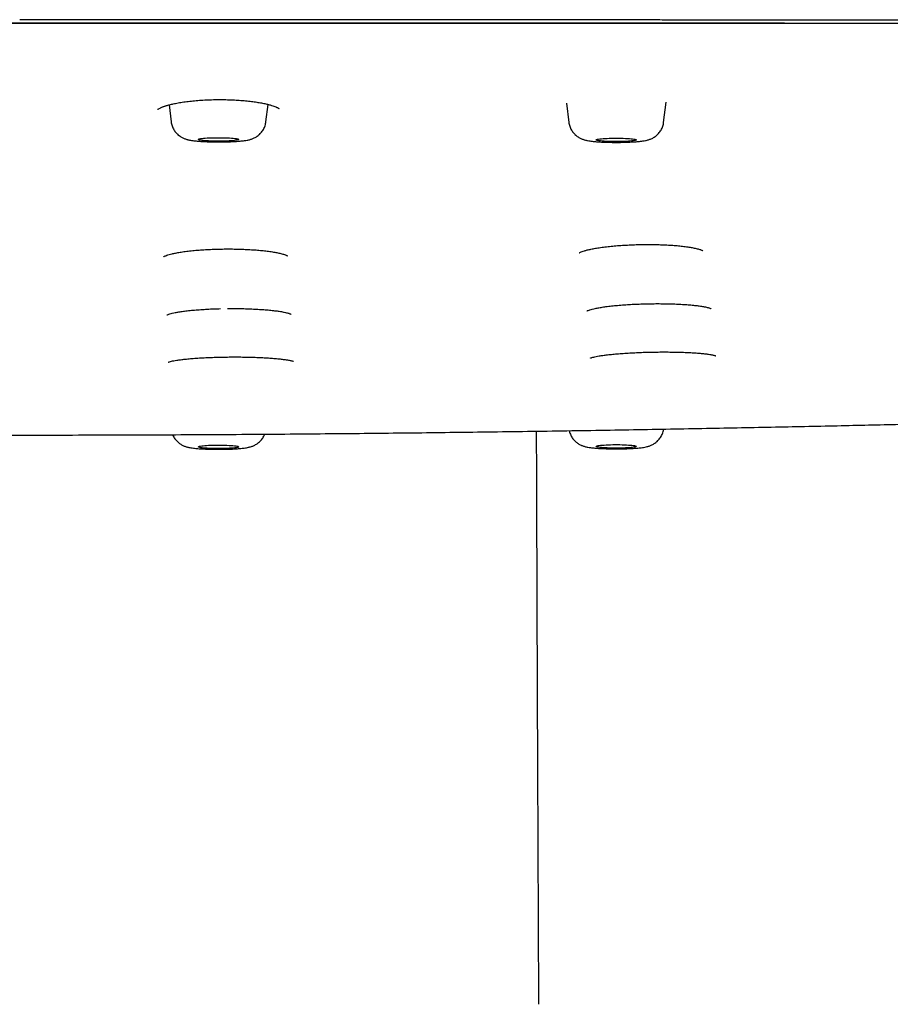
# Model space of a CAD drawing. Header units: millimetres. Extents: x 8 to 1894, y 12 to 2723.
# Tile 134 of 152: x 1092 to 1135, y 2613 to 2662. Entities that reach past the tile are written whole.
import ezdxf

# ---------------------------------------------------------------- set-up
doc = ezdxf.new("R2010")
doc.units = ezdxf.units.MM

msp = doc.modelspace()

# ---------------------------------------------------------------- linework, layer by layer
at = {"color": 7, "linetype": 'Continuous', "lineweight": 30}
for p, q in [((1091.543, 2661.913), (1091.543, 2661.909)), ((1098.98, 2657.835), (1099.084, 2656.988)), ((1103.799, 2656.988), (1103.906, 2657.857)), ((1118.76, 2657.913), (1118.877, 2656.964)), ((1123.592, 2656.964), (1123.717, 2657.975))]:
    msp.add_line(p, q, dxfattribs=at)
at = {"color": 7, "linetype": 'Continuous', "lineweight": 30, "flags": 128}
for points in [[(1100.447, 2656.106), (1100.442, 2656.116), (1100.451, 2656.127), (1100.473, 2656.137), (1100.51, 2656.147), (1100.559, 2656.156), (1100.621, 2656.165), (1100.694, 2656.173), (1100.778, 2656.18), (1100.871, 2656.187), (1100.973, 2656.192), (1101.08, 2656.196), (1101.193, 2656.199), (1101.309, 2656.201), (1101.428, 2656.202), (1101.546, 2656.202), (1101.663, 2656.2), (1101.777, 2656.197), (1101.886, 2656.193), (1101.989, 2656.188), (1102.084, 2656.182), (1102.17, 2656.175), (1102.246, 2656.167), (1102.311, 2656.158), (1102.363, 2656.149), (1102.402, 2656.139), (1102.429, 2656.129), (1102.441, 2656.119), (1102.439, 2656.109), (1102.423, 2656.098), (1102.393, 2656.088), (1102.35, 2656.079), (1102.295, 2656.07), (1102.227, 2656.061), (1102.148, 2656.053), (1102.06, 2656.047), (1101.962, 2656.041), (1101.858, 2656.036), (1101.747, 2656.032), (1101.632, 2656.03), (1101.515, 2656.028), (1101.396, 2656.028), (1101.279, 2656.029), (1101.163, 2656.031), (1101.051, 2656.035), (1100.945, 2656.039), (1100.846, 2656.045), (1100.755, 2656.052), (1100.674, 2656.059), (1100.604, 2656.068), (1100.545, 2656.076), (1100.499, 2656.086), (1100.466, 2656.096), (1100.447, 2656.106)], [(1120.238, 2656.084), (1120.235, 2656.094), (1120.245, 2656.105), (1120.27, 2656.115), (1120.308, 2656.125), (1120.358, 2656.134), (1120.422, 2656.143), (1120.496, 2656.151), (1120.581, 2656.158), (1120.675, 2656.164), (1120.777, 2656.169), (1120.886, 2656.174), (1120.999, 2656.177), (1121.116, 2656.178), (1121.234, 2656.179), (1121.352, 2656.178), (1121.469, 2656.177), (1121.582, 2656.174), (1121.691, 2656.169), (1121.793, 2656.164), (1121.887, 2656.158), (1121.972, 2656.151), (1122.047, 2656.143), (1122.11, 2656.134), (1122.161, 2656.125), (1122.199, 2656.115), (1122.223, 2656.105), (1122.234, 2656.095), (1122.231, 2656.084), (1122.213, 2656.074), (1122.182, 2656.064), (1122.137, 2656.054), (1122.08, 2656.045), (1122.011, 2656.037), (1121.931, 2656.029), (1121.842, 2656.023), (1121.743, 2656.017), (1121.638, 2656.012), (1121.527, 2656.009), (1121.412, 2656.006), (1121.294, 2656.005), (1121.176, 2656.005), (1121.058, 2656.006), (1120.943, 2656.009), (1120.832, 2656.012), (1120.726, 2656.017), (1120.628, 2656.023), (1120.538, 2656.029), (1120.458, 2656.037), (1120.389, 2656.045), (1120.332, 2656.054), (1120.287, 2656.064), (1120.256, 2656.074), (1120.238, 2656.084)], [(1100.447, 2640.834), (1100.466, 2640.844), (1100.499, 2640.854), (1100.545, 2640.864), (1100.604, 2640.873), (1100.674, 2640.881), (1100.755, 2640.888), (1100.846, 2640.895), (1100.945, 2640.901), (1101.051, 2640.905), (1101.163, 2640.909), (1101.279, 2640.911), (1101.396, 2640.912), (1101.515, 2640.912), (1101.632, 2640.911), (1101.747, 2640.908), (1101.858, 2640.904), (1101.962, 2640.899), (1102.06, 2640.894), (1102.148, 2640.887), (1102.227, 2640.879), (1102.295, 2640.87), (1102.35, 2640.861), (1102.393, 2640.852), (1102.423, 2640.842), (1102.439, 2640.832), (1102.441, 2640.821), (1102.429, 2640.811), (1102.402, 2640.801), (1102.363, 2640.791), (1102.311, 2640.782), (1102.246, 2640.773), (1102.17, 2640.765), (1102.084, 2640.758), (1101.989, 2640.752), (1101.886, 2640.747), (1101.777, 2640.743), (1101.663, 2640.74), (1101.546, 2640.738), (1101.428, 2640.738), (1101.309, 2640.739), (1101.193, 2640.741), (1101.08, 2640.744), (1100.973, 2640.748), (1100.871, 2640.753), (1100.778, 2640.76), (1100.694, 2640.767), (1100.621, 2640.775), (1100.559, 2640.784), (1100.51, 2640.793), (1100.473, 2640.803), (1100.451, 2640.813), (1100.442, 2640.824), (1100.447, 2640.834)], [(1120.238, 2640.856), (1120.256, 2640.866), (1120.287, 2640.876), (1120.332, 2640.886), (1120.389, 2640.895), (1120.458, 2640.903), (1120.538, 2640.911), (1120.628, 2640.917), (1120.726, 2640.923), (1120.832, 2640.928), (1120.943, 2640.932), (1121.058, 2640.934), (1121.176, 2640.935), (1121.294, 2640.935), (1121.412, 2640.934), (1121.527, 2640.932), (1121.638, 2640.928), (1121.743, 2640.923), (1121.842, 2640.917), (1121.931, 2640.911), (1122.011, 2640.903), (1122.08, 2640.895), (1122.137, 2640.886), (1122.182, 2640.876), (1122.213, 2640.866), (1122.231, 2640.856), (1122.234, 2640.846), (1122.223, 2640.835), (1122.199, 2640.825), (1122.161, 2640.815), (1122.11, 2640.806), (1122.047, 2640.797), (1121.972, 2640.789), (1121.887, 2640.782), (1121.793, 2640.776), (1121.691, 2640.771), (1121.582, 2640.766), (1121.469, 2640.763), (1121.352, 2640.762), (1121.234, 2640.761), (1121.116, 2640.762), (1120.999, 2640.763), (1120.886, 2640.766), (1120.777, 2640.771), (1120.675, 2640.776), (1120.581, 2640.782), (1120.496, 2640.789), (1120.422, 2640.797), (1120.358, 2640.806), (1120.308, 2640.815), (1120.27, 2640.825), (1120.245, 2640.835), (1120.235, 2640.846), (1120.238, 2640.856)]]:
    msp.add_lwpolyline(points, dxfattribs=at)
at = {"color": 7, "linetype": 'Continuous', "lineweight": 30}
for points, knots in [([(1269.53, 2652.747), (1269.528, 2652.819), (1269.524, 2652.961), (1269.495, 2653.175), (1269.45, 2653.386), (1269.388, 2653.595), (1269.312, 2653.799), (1269.224, 2653.999), (1269.123, 2654.195), (1269.011, 2654.388), (1268.887, 2654.578), (1268.753, 2654.764), (1268.609, 2654.947), (1268.456, 2655.126), (1268.331, 2655.261), (1268.241, 2655.354), (1268.191, 2655.404), (1268.139, 2655.454), (1268.086, 2655.505), (1268.029, 2655.559), (1267.939, 2655.642), (1267.815, 2655.753), (1267.632, 2655.91), (1267.418, 2656.085), (1267.168, 2656.277), (1266.908, 2656.467), (1266.638, 2656.653), (1266.44, 2656.782), (1266.326, 2656.855), (1266.298, 2656.872), (1266.27, 2656.89), (1266.242, 2656.908), (1266.211, 2656.926), (1266.178, 2656.947), (1266.141, 2656.97), (1266.057, 2657.022), (1265.926, 2657.102), (1265.749, 2657.208), (1265.568, 2657.317), (1265.381, 2657.427), (1265.188, 2657.538), (1264.999, 2657.646), (1264.812, 2657.749), (1264.628, 2657.849), (1264.454, 2657.941), (1264.289, 2658.026), (1264.133, 2658.104), (1263.996, 2658.17), (1263.878, 2658.226), (1263.782, 2658.271), (1263.715, 2658.301), (1263.678, 2658.317), (1263.667, 2658.322), (1263.655, 2658.327), (1263.644, 2658.332), (1263.632, 2658.337), (1263.551, 2658.373), (1263.395, 2658.439), (1263.156, 2658.533), (1262.908, 2658.624), (1262.651, 2658.711), (1262.403, 2658.789), (1262.168, 2658.858), (1261.946, 2658.919), (1261.718, 2658.978), (1261.471, 2659.038), (1261.131, 2659.115), (1260.684, 2659.21), (1260.118, 2659.32), (1259.51, 2659.428), (1258.86, 2659.536), (1258.156, 2659.644), (1257.401, 2659.753), (1256.595, 2659.861), (1255.755, 2659.967), (1254.883, 2660.069), (1253.977, 2660.169), (1253.055, 2660.264), (1252.12, 2660.355), (1251.174, 2660.443), (1250.199, 2660.528), (1249.194, 2660.612), (1248.14, 2660.695), (1247.037, 2660.777), (1245.884, 2660.859), (1244.704, 2660.937), (1243.498, 2661.013), (1242.265, 2661.086), (1241.143, 2661.148), (1240.141, 2661.201), (1239.266, 2661.244), (1238.379, 2661.287), (1237.48, 2661.327), (1236.569, 2661.367), (1235.646, 2661.404), (1234.648, 2661.442), (1233.571, 2661.481), (1232.413, 2661.519), (1231.239, 2661.554), (1230.269, 2661.58), (1229.51, 2661.599), (1228.967, 2661.612), (1228.421, 2661.624), (1227.871, 2661.635), (1227.338, 2661.645), (1226.829, 2661.655), (1226.215, 2661.665), (1225.464, 2661.675), (1224.556, 2661.686), (1223.61, 2661.696), (1222.667, 2661.703), (1221.73, 2661.709), (1221.05, 2661.712), (1220.599, 2661.714), (1220.385, 2661.715), (1220.169, 2661.715), (1219.952, 2661.716), (1219.734, 2661.716), (1219.514, 2661.717), (1217.95, 2661.72), (1215.031, 2661.727), (1210.743, 2661.743), (1206.417, 2661.762), (1202.054, 2661.784), (1197.682, 2661.808), (1193.302, 2661.834), (1188.915, 2661.86), (1184.497, 2661.885), (1180.048, 2661.909), (1175.568, 2661.931), (1171.058, 2661.95), (1166.517, 2661.966), (1162.793, 2661.978), (1159.892, 2661.987), (1157.824, 2661.993), (1155.77, 2661.998), (1153.736, 2662.003), (1151.726, 2662.008), (1149.723, 2662.013), (1146.419, 2662.02), (1141.823, 2662.028), (1135.946, 2662.038), (1131.673, 2662.044), (1128.994, 2662.048), (1127.898, 2662.049), (1126.802, 2662.051), (1125.708, 2662.052), (1124.615, 2662.053), (1123.549, 2662.055), (1121.906, 2662.056), (1119.669, 2662.059), (1116.883, 2662.061), (1114.137, 2662.063), (1111.435, 2662.065), (1108.69, 2662.066), (1105.901, 2662.067), (1103.087, 2662.068), (1100.247, 2662.069), (1097.383, 2662.07), (1094.477, 2662.07), (1092.526, 2662.07), (1091.543, 2662.07)], [0, 0, 0, 0, 0.009695, 0.019246, 0.028652, 0.037915, 0.047033, 0.055848, 0.064525, 0.073062, 0.081461, 0.08972, 0.097841, 0.105822, 0.113666, 0.11594, 0.118203, 0.120454, 0.122694, 0.125015, 0.127664, 0.133863, 0.139999, 0.148763, 0.157398, 0.165906, 0.174287, 0.182425, 0.183217, 0.184009, 0.184799, 0.185589, 0.186377, 0.187325, 0.188375, 0.189418, 0.194305, 0.199056, 0.20367, 0.208749, 0.213653, 0.21838, 0.22293, 0.227304, 0.2315, 0.235046, 0.238455, 0.241726, 0.24381, 0.245834, 0.247566, 0.247789, 0.248011, 0.248233, 0.248454, 0.248674, 0.248894, 0.253205, 0.257389, 0.261449, 0.265384, 0.269196, 0.272105, 0.27494, 0.277701, 0.280466, 0.283486, 0.288907, 0.294368, 0.299871, 0.305421, 0.31102, 0.316967, 0.322863, 0.328717, 0.334538, 0.340335, 0.346117, 0.35156, 0.357001, 0.362445, 0.367898, 0.373364, 0.379164, 0.384953, 0.390737, 0.396521, 0.40231, 0.408107, 0.412019, 0.415939, 0.419868, 0.423807, 0.427758, 0.431723, 0.435704, 0.440517, 0.44535, 0.450207, 0.455091, 0.457294, 0.459503, 0.461719, 0.463942, 0.466173, 0.468162, 0.470086, 0.473562, 0.477177, 0.480934, 0.484834, 0.488385, 0.49205, 0.492888, 0.493732, 0.494582, 0.495437, 0.496299, 0.497166, 0.498039, 0.514778, 0.531669, 0.548705, 0.565883, 0.583198, 0.600333, 0.617593, 0.634974, 0.652473, 0.670086, 0.687814, 0.705656, 0.723615, 0.731716, 0.739841, 0.74799, 0.755923, 0.763806, 0.771672, 0.779522, 0.802735, 0.825807, 0.84874, 0.853049, 0.857353, 0.861652, 0.865947, 0.870236, 0.874519, 0.878497, 0.889576, 0.90086, 0.911295, 0.921899, 0.932671, 0.943612, 0.954722, 0.965798, 0.977036, 0.988437, 1, 1, 1, 1]), ([(914.09, 2652.695), (914.092, 2652.766), (914.095, 2652.908), (914.123, 2653.119), (914.166, 2653.327), (914.224, 2653.532), (914.294, 2653.732), (914.376, 2653.927), (914.468, 2654.116), (914.571, 2654.302), (914.68, 2654.478), (914.793, 2654.643), (914.912, 2654.803), (915.044, 2654.966), (915.19, 2655.133), (915.346, 2655.3), (915.514, 2655.469), (915.694, 2655.638), (915.879, 2655.802), (916.067, 2655.961), (916.257, 2656.113), (916.459, 2656.268), (916.675, 2656.426), (916.887, 2656.576), (917.095, 2656.718), (917.294, 2656.85), (917.498, 2656.984), (917.706, 2657.117), (917.915, 2657.246), (918.124, 2657.373), (918.334, 2657.496), (918.545, 2657.616), (918.756, 2657.733), (918.975, 2657.851), (919.202, 2657.968), (919.428, 2658.08), (919.609, 2658.167), (919.715, 2658.216), (919.754, 2658.234), (919.766, 2658.239), (919.778, 2658.245), (919.79, 2658.25), (919.802, 2658.256), (919.901, 2658.301), (920.091, 2658.384), (920.389, 2658.502), (920.701, 2658.615), (920.989, 2658.711), (921.246, 2658.789), (921.465, 2658.852), (921.69, 2658.913), (921.923, 2658.972), (922.195, 2659.037), (922.517, 2659.109), (922.893, 2659.187), (923.295, 2659.266), (923.717, 2659.344), (924.16, 2659.421), (924.623, 2659.497), (925.186, 2659.585), (925.86, 2659.684), (926.657, 2659.793), (927.492, 2659.899), (928.362, 2660.003), (929.265, 2660.104), (930.182, 2660.201), (931.111, 2660.293), (932.051, 2660.381), (933.019, 2660.467), (934.015, 2660.55), (935.063, 2660.634), (936.161, 2660.716), (937.311, 2660.798), (938.487, 2660.877), (939.691, 2660.953), (940.921, 2661.026), (942.128, 2661.092), (943.307, 2661.154), (944.455, 2661.21), (945.348, 2661.251), (945.973, 2661.278), (946.324, 2661.293), (946.675, 2661.308), (947.029, 2661.322), (947.384, 2661.337), (947.741, 2661.351), (948.1, 2661.364), (948.758, 2661.389), (949.728, 2661.423), (951.028, 2661.463), (952.364, 2661.5), (953.736, 2661.533), (955.145, 2661.562), (956.532, 2661.586), (957.892, 2661.606), (959.224, 2661.621), (960.428, 2661.632), (961.496, 2661.639), (962.181, 2661.642), (962.631, 2661.644), (962.841, 2661.645), (963.053, 2661.645), (963.265, 2661.646), (963.478, 2661.647), (963.691, 2661.647), (964.583, 2661.648), (966.172, 2661.651), (968.474, 2661.656), (970.822, 2661.662), (973.195, 2661.67), (975.835, 2661.679), (978.743, 2661.691), (981.935, 2661.705), (985.243, 2661.72), (988.67, 2661.737), (992.217, 2661.754), (995.807, 2661.772), (999.44, 2661.789), (1002.37, 2661.802), (1004.586, 2661.812), (1006.074, 2661.817), (1007.569, 2661.823), (1009.071, 2661.829), (1010.576, 2661.834), (1012.069, 2661.839), (1013.582, 2661.843), (1015.101, 2661.848), (1016.623, 2661.852), (1018.1, 2661.856), (1019.553, 2661.859), (1021.958, 2661.865), (1025.345, 2661.871), (1029.724, 2661.877), (1034.109, 2661.881), (1038.497, 2661.885), (1042.89, 2661.888), (1047.324, 2661.89), (1051.801, 2661.893), (1056.32, 2661.897), (1060.882, 2661.9), (1065.356, 2661.903), (1069.741, 2661.906), (1074.033, 2661.908), (1078.361, 2661.91), (1082.724, 2661.912), (1087.122, 2661.913), (1090.066, 2661.913), (1091.543, 2661.913)], [0, 0, 0, 0, 0.00965, 0.019115, 0.028395, 0.037489, 0.046399, 0.054969, 0.063361, 0.071574, 0.079609, 0.086633, 0.093518, 0.100923, 0.108354, 0.115811, 0.123295, 0.130901, 0.138512, 0.145332, 0.152153, 0.159032, 0.166088, 0.173322, 0.179132, 0.185052, 0.191049, 0.196925, 0.202652, 0.208231, 0.213661, 0.218942, 0.224074, 0.229056, 0.234363, 0.239488, 0.243847, 0.24572, 0.245963, 0.246206, 0.246449, 0.24669, 0.246932, 0.247173, 0.252615, 0.257871, 0.262941, 0.267828, 0.270807, 0.273716, 0.276554, 0.279324, 0.282127, 0.285834, 0.289735, 0.293646, 0.297564, 0.301491, 0.305427, 0.309374, 0.315298, 0.321214, 0.327129, 0.333017, 0.338869, 0.344693, 0.350165, 0.355626, 0.36108, 0.366533, 0.37199, 0.377813, 0.383623, 0.389427, 0.395228, 0.401033, 0.406845, 0.41197, 0.417108, 0.422262, 0.423785, 0.425309, 0.426835, 0.428363, 0.429893, 0.431426, 0.432961, 0.434498, 0.439834, 0.445259, 0.450776, 0.456393, 0.462113, 0.467942, 0.473168, 0.478487, 0.483903, 0.487533, 0.49121, 0.492041, 0.492875, 0.493712, 0.49455, 0.495391, 0.496235, 0.497081, 0.505967, 0.515061, 0.524362, 0.533782, 0.543182, 0.555628, 0.568226, 0.580975, 0.5948, 0.608796, 0.622959, 0.637287, 0.651779, 0.657622, 0.66349, 0.669385, 0.675305, 0.681251, 0.687182, 0.69296, 0.69914, 0.705138, 0.710952, 0.716605, 0.722305, 0.739383, 0.756631, 0.77405, 0.79118, 0.808471, 0.825927, 0.84355, 0.861338, 0.879292, 0.897412, 0.914166, 0.931058, 0.948087, 0.965255, 0.982559, 1, 1, 1, 1]), ([(1074.161, 2661.908), (1074.249, 2661.908), (1075.225, 2661.908), (1077.076, 2661.907), (1079.652, 2661.906), (1082.14, 2661.905), (1084.541, 2661.904), (1086.907, 2661.903), (1089.237, 2661.903), (1090.779, 2661.903), (1091.543, 2661.903)], [0, 0, 0, 0, 0.015154, 0.168477, 0.319476, 0.459718, 0.597894, 0.734003, 0.868043, 1, 1, 1, 1]), ([(1091.543, 2661.913), (1093.161, 2661.913), (1096.381, 2661.913), (1101.187, 2661.912), (1105.945, 2661.91), (1110.655, 2661.908), (1115.29, 2661.905), (1119.85, 2661.902), (1124.335, 2661.899), (1128.774, 2661.896), (1133.195, 2661.894), (1137.598, 2661.891), (1141.983, 2661.888), (1146.319, 2661.885), (1150.607, 2661.881), (1154.848, 2661.876), (1159.041, 2661.87), (1161.985, 2661.863), (1163.705, 2661.859), (1164.219, 2661.858), (1164.745, 2661.857), (1165.273, 2661.855), (1165.804, 2661.854), (1166.582, 2661.852), (1167.611, 2661.849), (1168.847, 2661.845), (1170.05, 2661.842), (1171.215, 2661.838), (1172.376, 2661.834), (1174.506, 2661.827), (1177.591, 2661.816), (1181.478, 2661.8), (1185.183, 2661.782), (1188.706, 2661.765), (1192.192, 2661.748), (1195.641, 2661.731), (1199.052, 2661.715), (1202.424, 2661.699), (1205.759, 2661.685), (1208.924, 2661.673), (1211.924, 2661.663), (1214.649, 2661.656), (1216.777, 2661.651), (1218.007, 2661.649), (1218.461, 2661.648), (1218.602, 2661.648), (1218.743, 2661.648), (1218.883, 2661.648), (1219.024, 2661.647), (1219.66, 2661.647), (1220.779, 2661.644), (1222.365, 2661.634), (1223.913, 2661.621), (1225.423, 2661.603), (1226.896, 2661.581), (1228.276, 2661.556), (1229.566, 2661.528), (1230.771, 2661.499), (1231.676, 2661.474), (1232.292, 2661.456), (1232.631, 2661.445), (1232.968, 2661.435), (1233.301, 2661.424), (1233.633, 2661.413), (1233.962, 2661.402), (1234.289, 2661.39), (1234.969, 2661.365), (1235.994, 2661.326), (1237.35, 2661.269), (1238.678, 2661.208), (1239.981, 2661.144), (1241.257, 2661.076), (1242.483, 2661.007), (1243.66, 2660.936), (1244.79, 2660.864), (1245.897, 2660.789), (1246.98, 2660.712), (1248.057, 2660.631), (1249.124, 2660.546), (1250.178, 2660.457), (1251.2, 2660.366), (1252.191, 2660.272), (1253.151, 2660.175), (1254.062, 2660.078), (1254.925, 2659.979), (1255.741, 2659.881), (1256.523, 2659.78), (1257.268, 2659.678), (1257.95, 2659.578), (1258.572, 2659.48), (1259.14, 2659.385), (1259.677, 2659.288), (1260.121, 2659.202), (1260.479, 2659.128), (1260.755, 2659.068), (1261.009, 2659.009), (1261.248, 2658.95), (1261.5, 2658.885), (1261.762, 2658.811), (1262.033, 2658.73), (1262.294, 2658.645), (1262.535, 2658.561), (1262.758, 2658.478), (1262.956, 2658.399), (1263.088, 2658.343), (1263.16, 2658.312), (1263.182, 2658.302), (1263.205, 2658.292), (1263.227, 2658.282), (1263.249, 2658.272), (1263.338, 2658.232), (1263.491, 2658.16), (1263.707, 2658.056), (1263.922, 2657.948), (1264.137, 2657.836), (1264.352, 2657.72), (1264.567, 2657.6), (1264.781, 2657.477), (1264.974, 2657.363), (1265.146, 2657.259), (1265.297, 2657.166), (1265.448, 2657.071), (1265.6, 2656.974), (1265.733, 2656.887), (1265.848, 2656.812), (1265.944, 2656.748), (1266.036, 2656.686), (1266.126, 2656.625), (1266.212, 2656.566), (1266.361, 2656.462), (1266.567, 2656.314), (1266.822, 2656.12), (1267.063, 2655.925), (1267.29, 2655.731), (1267.5, 2655.538), (1267.695, 2655.347), (1267.866, 2655.167), (1268.017, 2654.996), (1268.148, 2654.835), (1268.269, 2654.675), (1268.38, 2654.514), (1268.484, 2654.351), (1268.58, 2654.184), (1268.667, 2654.014), (1268.747, 2653.839), (1268.819, 2653.657), (1268.881, 2653.47), (1268.931, 2653.28), (1268.967, 2653.087), (1268.992, 2652.892), (1268.995, 2652.761), (1268.996, 2652.695)], [0, 0, 0, 0, 0.019097, 0.038006, 0.056729, 0.075263, 0.09361, 0.111445, 0.129098, 0.146569, 0.163856, 0.181307, 0.198567, 0.215639, 0.232525, 0.249226, 0.265742, 0.282078, 0.284014, 0.286077, 0.288149, 0.290232, 0.292325, 0.294429, 0.299427, 0.304483, 0.309046, 0.313654, 0.31825, 0.322779, 0.33884, 0.354728, 0.368766, 0.382663, 0.396416, 0.410024, 0.423485, 0.436799, 0.449962, 0.462973, 0.474296, 0.485498, 0.495256, 0.499519, 0.500076, 0.500632, 0.501189, 0.501745, 0.5023, 0.502856, 0.509282, 0.51557, 0.521727, 0.527759, 0.533671, 0.53947, 0.544484, 0.549419, 0.554278, 0.555696, 0.557107, 0.558513, 0.559912, 0.561306, 0.562694, 0.564076, 0.565452, 0.571364, 0.577245, 0.583101, 0.588937, 0.594758, 0.600568, 0.606041, 0.611514, 0.616989, 0.622473, 0.627968, 0.633749, 0.639531, 0.645319, 0.651119, 0.656939, 0.662786, 0.66833, 0.673913, 0.679481, 0.685027, 0.690563, 0.695468, 0.700365, 0.705258, 0.710148, 0.713222, 0.716162, 0.718907, 0.721679, 0.724516, 0.728153, 0.731894, 0.735739, 0.73969, 0.743254, 0.746902, 0.750182, 0.750616, 0.751051, 0.751488, 0.751926, 0.752364, 0.752804, 0.757205, 0.761777, 0.766518, 0.771429, 0.77651, 0.781761, 0.78718, 0.792768, 0.796802, 0.80092, 0.805121, 0.809405, 0.813784, 0.816667, 0.819491, 0.822257, 0.824965, 0.827614, 0.830197, 0.838873, 0.847556, 0.856248, 0.86495, 0.873663, 0.882165, 0.890517, 0.89777, 0.904974, 0.91196, 0.919052, 0.926283, 0.933651, 0.941157, 0.9488, 0.956955, 0.965262, 0.973719, 0.982328, 0.991088, 1, 1, 1, 1]), ([(1091.543, 2661.913), (1094.215, 2661.913), (1099.559, 2661.913), (1107.575, 2661.913), (1115.591, 2661.911), (1123.605, 2661.909), (1131.571, 2661.905), (1139.487, 2661.898), (1147.355, 2661.889), (1155.221, 2661.878), (1163.138, 2661.862), (1171.105, 2661.839), (1179.124, 2661.811), (1187.14, 2661.776), (1195.153, 2661.735), (1203.164, 2661.698), (1211.167, 2661.661), (1217, 2661.651), (1220.657, 2661.645), (1222.142, 2661.638), (1223.622, 2661.628), (1225.095, 2661.614), (1226.557, 2661.594), (1227.978, 2661.568), (1229.357, 2661.538), (1230.695, 2661.504), (1232.019, 2661.466), (1233.329, 2661.424), (1234.652, 2661.378), (1235.987, 2661.326), (1237.333, 2661.269), (1238.661, 2661.208), (1239.969, 2661.144), (1241.253, 2661.076), (1242.487, 2661.006), (1243.671, 2660.935), (1244.805, 2660.863), (1245.913, 2660.788), (1246.995, 2660.711), (1248.073, 2660.63), (1249.145, 2660.544), (1250.209, 2660.455), (1251.242, 2660.362), (1252.243, 2660.267), (1253.208, 2660.17), (1254.118, 2660.072), (1254.973, 2659.974), (1255.776, 2659.877), (1256.544, 2659.778), (1257.277, 2659.676), (1257.954, 2659.576), (1258.581, 2659.478), (1259.161, 2659.38), (1259.711, 2659.281), (1260.23, 2659.18), (1260.716, 2659.078), (1261.167, 2658.973), (1261.594, 2658.864), (1261.991, 2658.748), (1262.36, 2658.628), (1262.694, 2658.506), (1262.999, 2658.383), (1263.335, 2658.235), (1263.696, 2658.062), (1264.075, 2657.863), (1264.431, 2657.664), (1264.772, 2657.467), (1265.141, 2657.25), (1265.53, 2657.014), (1265.93, 2656.759), (1266.346, 2656.476), (1266.768, 2656.164), (1267.185, 2655.824), (1267.561, 2655.483), (1267.896, 2655.139), (1268.189, 2654.791), (1268.438, 2654.44), (1268.642, 2654.088), (1268.8, 2653.737), (1268.913, 2653.388), (1268.983, 2653.04), (1268.992, 2652.81), (1268.996, 2652.695)], [0, 0, 0, 0, 0.03154, 0.06308, 0.094619, 0.126158, 0.157697, 0.188673, 0.219649, 0.250626, 0.281603, 0.31321, 0.344818, 0.376428, 0.408038, 0.439649, 0.471258, 0.502868, 0.508741, 0.514621, 0.5205, 0.526373, 0.532235, 0.538085, 0.543584, 0.54907, 0.554549, 0.560026, 0.565505, 0.57133, 0.577176, 0.583035, 0.588899, 0.594762, 0.600615, 0.606115, 0.611604, 0.617084, 0.622562, 0.628041, 0.633867, 0.639713, 0.645571, 0.651435, 0.657298, 0.663152, 0.668653, 0.674142, 0.679622, 0.6851, 0.690579, 0.695571, 0.70058, 0.705598, 0.710621, 0.715643, 0.72066, 0.725663, 0.731141, 0.7366, 0.742046, 0.747484, 0.752918, 0.761589, 0.770258, 0.778926, 0.787595, 0.796265, 0.807618, 0.818974, 0.830333, 0.845553, 0.860782, 0.876021, 0.891263, 0.90681, 0.922352, 0.937889, 0.953422, 0.968951, 0.984477, 1, 1, 1, 1]), ([(1091.543, 2661.903), (1092.429, 2661.903), (1094.216, 2661.903), (1096.922, 2661.904), (1099.676, 2661.904), (1102.477, 2661.905), (1105.327, 2661.907), (1107.602, 2661.908), (1108.928, 2661.908), (1109.287, 2661.908)], [0, 0, 0, 0, 0.149748, 0.302226, 0.457415, 0.615314, 0.775923, 0.939242, 1, 1, 1, 1]), ([(1091.543, 2661.902), (1091.85, 2661.902), (1092.448, 2661.902), (1093.318, 2661.902), (1094.136, 2661.902), (1094.902, 2661.902), (1095.613, 2661.902), (1096.268, 2661.902), (1096.87, 2661.902), (1097.421, 2661.902), (1097.907, 2661.902), (1098.331, 2661.902), (1098.706, 2661.902), (1099.064, 2661.902), (1099.419, 2661.902), (1099.777, 2661.902), (1100.136, 2661.902), (1100.498, 2661.902), (1101.178, 2661.902), (1102.183, 2661.902), (1103.512, 2661.902), (1104.848, 2661.902), (1107.328, 2661.902), (1110.954, 2661.902), (1116.974, 2661.901), (1124.242, 2661.899), (1132.455, 2661.894), (1140.362, 2661.888), (1147.964, 2661.88), (1155.564, 2661.869), (1162.891, 2661.855), (1169.944, 2661.836), (1176.724, 2661.814), (1183.502, 2661.787), (1190.278, 2661.755), (1197.051, 2661.722), (1203.822, 2661.691), (1210.589, 2661.662), (1215.579, 2661.649), (1218.792, 2661.645), (1220.228, 2661.643), (1221.662, 2661.638), (1223.095, 2661.63), (1224.523, 2661.618), (1225.918, 2661.601), (1227.275, 2661.579), (1228.595, 2661.553), (1229.905, 2661.522), (1231.202, 2661.488), (1232.512, 2661.449), (1233.834, 2661.405), (1235.168, 2661.356), (1236.485, 2661.303), (1237.787, 2661.246), (1239.071, 2661.186), (1240.309, 2661.124), (1241.503, 2661.06), (1242.651, 2660.994), (1243.775, 2660.926), (1244.876, 2660.855), (1245.974, 2660.781), (1247.067, 2660.703), (1248.154, 2660.62), (1249.213, 2660.535), (1250.244, 2660.448), (1251.244, 2660.358), (1252.195, 2660.267), (1253.096, 2660.176), (1253.947, 2660.085), (1254.766, 2659.993), (1255.551, 2659.898), (1256.351, 2659.796), (1257.157, 2659.686), (1257.962, 2659.567), (1258.618, 2659.462), (1259.143, 2659.372), (1259.559, 2659.297), (1259.964, 2659.219), (1260.332, 2659.144), (1260.665, 2659.072), (1260.958, 2659.004), (1261.228, 2658.937), (1261.47, 2658.873), (1261.662, 2658.818), (1261.813, 2658.773), (1261.931, 2658.737), (1262.039, 2658.702), (1262.139, 2658.669), (1262.233, 2658.637), (1262.326, 2658.604), (1262.423, 2658.568), (1262.527, 2658.529), (1262.637, 2658.486), (1262.751, 2658.44), (1262.867, 2658.391), (1263.034, 2658.318), (1263.239, 2658.224), (1263.489, 2658.102), (1263.732, 2657.976), (1263.973, 2657.846), (1264.157, 2657.742), (1264.292, 2657.665), (1264.382, 2657.613), (1264.467, 2657.563), (1264.549, 2657.516), (1264.628, 2657.469), (1264.708, 2657.423), (1264.8, 2657.368), (1264.907, 2657.304), (1265.029, 2657.231), (1265.153, 2657.155), (1265.31, 2657.058), (1265.493, 2656.943), (1265.698, 2656.81), (1265.892, 2656.679), (1266.079, 2656.548), (1266.233, 2656.436), (1266.357, 2656.343), (1266.456, 2656.268), (1266.554, 2656.191), (1266.642, 2656.121), (1266.72, 2656.058), (1266.785, 2656.003), (1266.845, 2655.952), (1266.902, 2655.904), (1266.957, 2655.855), (1267.014, 2655.805), (1267.073, 2655.751), (1267.135, 2655.695), (1267.197, 2655.636), (1267.26, 2655.576), (1267.337, 2655.5), (1267.429, 2655.407), (1267.532, 2655.297), (1267.612, 2655.207), (1267.673, 2655.137), (1267.714, 2655.087), (1267.756, 2655.037), (1267.796, 2654.987), (1267.833, 2654.939), (1267.867, 2654.894), (1267.895, 2654.856), (1267.918, 2654.824), (1267.937, 2654.798), (1267.955, 2654.773), (1267.972, 2654.749), (1267.99, 2654.722), (1268.01, 2654.693), (1268.033, 2654.659), (1268.057, 2654.621), (1268.084, 2654.579), (1268.112, 2654.534), (1268.139, 2654.489), (1268.173, 2654.43), (1268.213, 2654.358), (1268.252, 2654.283), (1268.284, 2654.217), (1268.31, 2654.161), (1268.333, 2654.109), (1268.354, 2654.059), (1268.374, 2654.011), (1268.393, 2653.962), (1268.412, 2653.91), (1268.427, 2653.866), (1268.439, 2653.83), (1268.447, 2653.802), (1268.456, 2653.774), (1268.465, 2653.744), (1268.474, 2653.711), (1268.483, 2653.676), (1268.493, 2653.637), (1268.502, 2653.596), (1268.511, 2653.552), (1268.52, 2653.505), (1268.528, 2653.457), (1268.536, 2653.407), (1268.542, 2653.355), (1268.548, 2653.302), (1268.552, 2653.26), (1268.553, 2653.237), (1268.553, 2653.232)], [0, 0, 0, 0, 0.003656, 0.007107, 0.010352, 0.013391, 0.016225, 0.018807, 0.021192, 0.023378, 0.025366, 0.026973, 0.028424, 0.029826, 0.031235, 0.032654, 0.03408, 0.035514, 0.036957, 0.042175, 0.04747, 0.052768, 0.058066, 0.076988, 0.095911, 0.129701, 0.163493, 0.193665, 0.223838, 0.25401, 0.284181, 0.311119, 0.338058, 0.364996, 0.391934, 0.418873, 0.445812, 0.472748, 0.49969, 0.505404, 0.511122, 0.516848, 0.522577, 0.528307, 0.534036, 0.539436, 0.544829, 0.550217, 0.5556, 0.560979, 0.566685, 0.572394, 0.578116, 0.583848, 0.589588, 0.59533, 0.600739, 0.606143, 0.611535, 0.616921, 0.622302, 0.628007, 0.633714, 0.639431, 0.64516, 0.650897, 0.656638, 0.662048, 0.667455, 0.672849, 0.678236, 0.683617, 0.690005, 0.696395, 0.702799, 0.706582, 0.710399, 0.714328, 0.718367, 0.721678, 0.725049, 0.728309, 0.731381, 0.734267, 0.736056, 0.737767, 0.739398, 0.740951, 0.742425, 0.743893, 0.745539, 0.747345, 0.749312, 0.751439, 0.753723, 0.756039, 0.761399, 0.76662, 0.772658, 0.778558, 0.784337, 0.786751, 0.789075, 0.791308, 0.79345, 0.795501, 0.797562, 0.799723, 0.802859, 0.806185, 0.809685, 0.813184, 0.819424, 0.82551, 0.831545, 0.837579, 0.843657, 0.847093, 0.850603, 0.854185, 0.857813, 0.860524, 0.863072, 0.865456, 0.867678, 0.869917, 0.872293, 0.874822, 0.877503, 0.880323, 0.883166, 0.886007, 0.891207, 0.896415, 0.90177, 0.90412, 0.906502, 0.908917, 0.911364, 0.913712, 0.915871, 0.917841, 0.919257, 0.920555, 0.921737, 0.922932, 0.924255, 0.925705, 0.927283, 0.929226, 0.931332, 0.93358, 0.935818, 0.938019, 0.942233, 0.946304, 0.949122, 0.95182, 0.95437, 0.956773, 0.959029, 0.961368, 0.963854, 0.966489, 0.967784, 0.969111, 0.970472, 0.971891, 0.973462, 0.975302, 0.977323, 0.979524, 0.981905, 0.984466, 0.987207, 0.989956, 0.992865, 0.995934, 0.999164, 1, 1, 1, 1]), ([(1098.403, 2657.601), (1098.403, 2657.6), (1098.403, 2657.597), (1098.419, 2657.612), (1098.458, 2657.638), (1098.517, 2657.671), (1098.583, 2657.702), (1098.641, 2657.726), (1098.693, 2657.746), (1098.744, 2657.764), (1098.796, 2657.781), (1098.856, 2657.8), (1098.925, 2657.82), (1099.033, 2657.849), (1099.195, 2657.888), (1099.428, 2657.934), (1099.703, 2657.978), (1100.007, 2658.017), (1100.329, 2658.048), (1100.665, 2658.073), (1101.01, 2658.089), (1101.36, 2658.097), (1101.711, 2658.096), (1102.057, 2658.087), (1102.393, 2658.07), (1102.711, 2658.045), (1103.007, 2658.015), (1103.277, 2657.98), (1103.522, 2657.941), (1103.74, 2657.898), (1103.926, 2657.853), (1104.079, 2657.81), (1104.196, 2657.771), (1104.271, 2657.742), (1104.316, 2657.723), (1104.345, 2657.709), (1104.373, 2657.696), (1104.403, 2657.68), (1104.427, 2657.666), (1104.447, 2657.656), (1104.459, 2657.652), (1104.463, 2657.656), (1104.465, 2657.657)], [0, 0, 0, 0, 0.010055, 0.033109, 0.058085, 0.085291, 0.104854, 0.120947, 0.133536, 0.143624, 0.154497, 0.166408, 0.179358, 0.193348, 0.224453, 0.259741, 0.298468, 0.337572, 0.376708, 0.415833, 0.454911, 0.493927, 0.532904, 0.571884, 0.610674, 0.648438, 0.685087, 0.720621, 0.75505, 0.788399, 0.820534, 0.849794, 0.874978, 0.896132, 0.904276, 0.913131, 0.922693, 0.933053, 0.946735, 0.964824, 0.987225, 1, 1, 1, 1]), ([(1099.085, 2656.987), (1099.087, 2656.972), (1099.092, 2656.922), (1099.113, 2656.838), (1099.146, 2656.738), (1099.189, 2656.644), (1099.24, 2656.557), (1099.298, 2656.477), (1099.364, 2656.402), (1099.413, 2656.358), (1099.439, 2656.335)], [0, 0, 0, 0, 0.0580078, 0.1991136, 0.3371977, 0.4724092, 0.6048313, 0.7344523, 0.8611804, 1, 1, 1, 1]), ([(1099.439, 2656.335), (1099.467, 2656.313), (1099.516, 2656.273), (1099.591, 2656.227), (1099.66, 2656.19), (1099.727, 2656.161), (1099.792, 2656.136), (1099.857, 2656.116), (1099.925, 2656.098), (1100.004, 2656.08), (1100.099, 2656.064), (1100.207, 2656.049), (1100.319, 2656.037), (1100.434, 2656.027), (1100.554, 2656.018), (1100.681, 2656.011), (1100.81, 2656.005), (1100.942, 2656), (1101.077, 2655.996), (1101.214, 2655.994), (1101.352, 2655.992), (1101.491, 2655.992), (1101.629, 2655.993), (1101.766, 2655.995), (1101.9, 2655.999), (1102.032, 2656.003), (1102.16, 2656.009), (1102.284, 2656.015), (1102.403, 2656.023), (1102.518, 2656.033), (1102.631, 2656.044), (1102.745, 2656.058), (1102.847, 2656.074), (1102.936, 2656.093), (1103.01, 2656.111), (1103.079, 2656.132), (1103.149, 2656.158), (1103.221, 2656.189), (1103.296, 2656.228), (1103.371, 2656.277), (1103.447, 2656.335), (1103.519, 2656.402), (1103.586, 2656.478), (1103.647, 2656.562), (1103.699, 2656.652), (1103.742, 2656.749), (1103.774, 2656.849), (1103.793, 2656.929), (1103.797, 2656.976), (1103.798, 2656.987)], [0, 0, 0, 0, 0.019299, 0.034527, 0.049478, 0.064089, 0.078837, 0.094233, 0.111264, 0.131582, 0.158746, 0.189391, 0.216577, 0.24206, 0.268812, 0.294507, 0.319582, 0.344273, 0.368718, 0.393004, 0.417195, 0.441339, 0.465477, 0.489639, 0.513865, 0.538205, 0.56272, 0.587497, 0.612665, 0.638436, 0.665191, 0.693722, 0.726127, 0.748704, 0.766989, 0.783855, 0.799802, 0.815605, 0.831641, 0.848317, 0.86564, 0.883439, 0.901548, 0.91985, 0.938273, 0.956774, 0.975324, 0.993908, 1, 1, 1, 1]), ([(1118.878, 2656.964), (1118.879, 2656.951), (1118.884, 2656.902), (1118.904, 2656.819), (1118.937, 2656.719), (1118.98, 2656.625), (1119.03, 2656.537), (1119.088, 2656.457), (1119.138, 2656.399), (1119.169, 2656.369), (1119.178, 2656.36)], [0, 0, 0, 0, 0.057082, 0.213497, 0.366557, 0.51643, 0.663212, 0.806894, 0.94738, 1, 1, 1, 1]), ([(1119.178, 2656.36), (1119.205, 2656.335), (1119.254, 2656.29), (1119.33, 2656.237), (1119.4, 2656.194), (1119.468, 2656.16), (1119.535, 2656.131), (1119.599, 2656.108), (1119.665, 2656.088), (1119.735, 2656.071), (1119.819, 2656.053), (1119.917, 2656.037), (1120.027, 2656.023), (1120.139, 2656.011), (1120.254, 2656.002), (1120.374, 2655.993), (1120.502, 2655.986), (1120.632, 2655.98), (1120.764, 2655.976), (1120.9, 2655.972), (1121.037, 2655.97), (1121.175, 2655.969), (1121.314, 2655.969), (1121.452, 2655.97), (1121.588, 2655.973), (1121.722, 2655.976), (1121.853, 2655.981), (1121.98, 2655.987), (1122.103, 2655.994), (1122.221, 2656.002), (1122.336, 2656.012), (1122.448, 2656.024), (1122.563, 2656.039), (1122.669, 2656.056), (1122.762, 2656.077), (1122.837, 2656.098), (1122.907, 2656.121), (1122.977, 2656.149), (1123.051, 2656.184), (1123.126, 2656.228), (1123.202, 2656.281), (1123.276, 2656.343), (1123.346, 2656.415), (1123.41, 2656.495), (1123.466, 2656.583), (1123.514, 2656.676), (1123.552, 2656.774), (1123.579, 2656.871), (1123.587, 2656.935), (1123.591, 2656.964)], [0, 0, 0, 0, 0.019844, 0.035267, 0.050418, 0.06506, 0.079465, 0.094111, 0.109578, 0.126956, 0.148133, 0.177523, 0.206498, 0.232838, 0.257715, 0.28383, 0.309033, 0.333688, 0.357999, 0.38209, 0.406039, 0.429905, 0.453734, 0.477565, 0.501427, 0.525361, 0.54942, 0.573668, 0.598198, 0.623151, 0.648762, 0.675465, 0.704205, 0.737668, 0.761182, 0.778406, 0.7945, 0.810107, 0.825748, 0.841869, 0.858661, 0.876017, 0.893756, 0.911737, 0.92987, 0.948099, 0.966388, 0.984718, 1, 1, 1, 1]), ([(1119.382, 2650.469), (1119.382, 2650.469), (1119.381, 2650.467), (1119.395, 2650.477), (1119.446, 2650.503), (1119.533, 2650.539), (1119.647, 2650.576), (1119.793, 2650.617), (1119.975, 2650.658), (1120.195, 2650.7), (1120.454, 2650.741), (1120.744, 2650.779), (1121.055, 2650.811), (1121.379, 2650.839), (1121.712, 2650.86), (1122.048, 2650.876), (1122.385, 2650.887), (1122.718, 2650.891), (1123.045, 2650.89), (1123.365, 2650.883), (1123.677, 2650.871), (1123.98, 2650.854), (1124.27, 2650.832), (1124.543, 2650.804), (1124.794, 2650.772), (1125.019, 2650.735), (1125.188, 2650.699), (1125.308, 2650.668), (1125.387, 2650.644), (1125.446, 2650.623), (1125.488, 2650.606), (1125.516, 2650.593), (1125.532, 2650.584), (1125.537, 2650.581), (1125.537, 2650.582), (1125.536, 2650.582)], [0, 0, 0, 0, 0.002037, 0.029166, 0.057378, 0.087051, 0.11871, 0.152363, 0.188007, 0.225651, 0.265305, 0.306048, 0.346392, 0.386284, 0.425678, 0.464541, 0.50286, 0.540656, 0.577964, 0.615018, 0.652496, 0.690442, 0.728854, 0.767748, 0.807162, 0.846897, 0.886762, 0.911378, 0.933241, 0.952371, 0.968782, 0.982496, 0.993534, 0.998029, 1, 1, 1, 1]), ([(1098.716, 2650.284), (1098.716, 2650.284), (1098.715, 2650.282), (1098.728, 2650.291), (1098.779, 2650.317), (1098.865, 2650.351), (1098.978, 2650.388), (1099.124, 2650.426), (1099.305, 2650.466), (1099.525, 2650.505), (1099.784, 2650.543), (1100.074, 2650.578), (1100.385, 2650.607), (1100.709, 2650.631), (1101.041, 2650.649), (1101.378, 2650.661), (1101.715, 2650.667), (1102.048, 2650.668), (1102.375, 2650.663), (1102.695, 2650.653), (1103.007, 2650.637), (1103.31, 2650.617), (1103.6, 2650.591), (1103.873, 2650.561), (1104.125, 2650.525), (1104.349, 2650.485), (1104.519, 2650.447), (1104.639, 2650.415), (1104.718, 2650.39), (1104.778, 2650.368), (1104.82, 2650.35), (1104.848, 2650.337), (1104.865, 2650.328), (1104.87, 2650.324), (1104.869, 2650.325), (1104.869, 2650.325)], [0, 0, 0, 0, 0.000853, 0.027994, 0.056217, 0.085901, 0.117573, 0.151243, 0.186906, 0.224573, 0.264254, 0.305026, 0.345399, 0.385317, 0.424738, 0.463627, 0.501973, 0.539796, 0.57713, 0.614209, 0.651711, 0.689681, 0.728118, 0.767037, 0.80648, 0.846244, 0.886138, 0.910774, 0.932657, 0.951806, 0.968238, 0.981971, 0.99303, 0.997524, 1, 1, 1, 1]), ([(1119.766, 2647.584), (1119.766, 2647.584), (1119.765, 2647.582), (1119.779, 2647.59), (1119.833, 2647.613), (1119.924, 2647.645), (1120.04, 2647.677), (1120.189, 2647.711), (1120.374, 2647.746), (1120.596, 2647.782), (1120.856, 2647.816), (1121.147, 2647.848), (1121.458, 2647.876), (1121.783, 2647.9), (1122.115, 2647.919), (1122.452, 2647.933), (1122.789, 2647.943), (1123.122, 2647.947), (1123.449, 2647.947), (1123.768, 2647.943), (1124.081, 2647.934), (1124.384, 2647.921), (1124.674, 2647.904), (1124.948, 2647.882), (1125.2, 2647.856), (1125.426, 2647.826), (1125.598, 2647.797), (1125.721, 2647.771), (1125.803, 2647.751), (1125.874, 2647.73), (1125.925, 2647.713), (1125.958, 2647.697), (1125.96, 2647.697), (1125.96, 2647.697)], [0, 0, 0, 0, 0.000309, 0.02731, 0.055394, 0.084927, 0.116413, 0.149858, 0.185262, 0.222639, 0.262002, 0.302437, 0.342472, 0.382054, 0.42114, 0.459697, 0.497715, 0.535212, 0.572221, 0.608978, 0.646157, 0.683805, 0.721924, 0.760532, 0.799669, 0.839136, 0.878762, 0.903605, 0.926214, 0.9466, 0.973034, 0.994555, 1, 1, 1, 1]), ([(1098.864, 2647.384), (1098.868, 2647.385), (1098.874, 2647.387), (1098.93, 2647.411), (1099.02, 2647.441), (1099.136, 2647.472), (1099.285, 2647.504), (1099.469, 2647.537), (1099.691, 2647.57), (1099.95, 2647.601), (1100.241, 2647.63), (1100.553, 2647.654), (1100.877, 2647.674), (1101.206, 2647.689), (1101.429, 2647.695), (1101.538, 2647.698)], [0, 0, 0, 0, 0.057342, 0.118735, 0.183298, 0.252132, 0.325251, 0.402654, 0.484376, 0.570444, 0.658861, 0.746401, 0.832949, 0.918412, 1, 1, 1, 1]), ([(1101.886, 2647.704), (1101.997, 2647.705), (1102.217, 2647.706), (1102.544, 2647.702), (1102.863, 2647.694), (1103.176, 2647.681), (1103.479, 2647.665), (1103.769, 2647.644), (1104.043, 2647.619), (1104.296, 2647.59), (1104.522, 2647.558), (1104.694, 2647.526), (1104.817, 2647.499), (1104.899, 2647.478), (1104.971, 2647.457), (1105.022, 2647.438), (1105.056, 2647.422), (1105.058, 2647.422), (1105.059, 2647.421)], [0, 0, 0, 0, 0.074437, 0.148056, 0.221173, 0.295126, 0.370013, 0.445837, 0.522634, 0.600488, 0.678998, 0.757826, 0.807271, 0.852297, 0.89293, 0.945683, 0.988724, 1, 1, 1, 1]), ([(1119.948, 2645.244), (1119.948, 2645.244), (1119.948, 2645.242), (1119.965, 2645.249), (1120.022, 2645.268), (1120.116, 2645.294), (1120.235, 2645.32), (1120.387, 2645.347), (1120.573, 2645.376), (1120.797, 2645.404), (1121.058, 2645.432), (1121.349, 2645.458), (1121.662, 2645.481), (1121.987, 2645.501), (1122.32, 2645.517), (1122.657, 2645.53), (1122.994, 2645.538), (1123.327, 2645.543), (1123.654, 2645.544), (1123.974, 2645.542), (1124.287, 2645.536), (1124.59, 2645.527), (1124.881, 2645.515), (1125.156, 2645.499), (1125.41, 2645.479), (1125.637, 2645.456), (1125.811, 2645.434), (1125.936, 2645.414), (1126.021, 2645.398), (1126.096, 2645.381), (1126.152, 2645.367), (1126.184, 2645.355), (1126.186, 2645.355), (1126.187, 2645.355)], [0, 0, 0, 0, 0.002613, 0.02932, 0.057145, 0.086408, 0.117584, 0.150679, 0.185694, 0.222649, 0.261559, 0.301521, 0.341083, 0.380193, 0.41881, 0.456902, 0.49446, 0.531504, 0.568063, 0.604373, 0.641101, 0.678299, 0.71597, 0.754134, 0.792833, 0.831868, 0.871088, 0.896053, 0.919309, 0.940864, 0.970015, 0.9954, 1, 1, 1, 1]), ([(1098.93, 2645.037), (1098.93, 2645.037), (1098.93, 2645.035), (1098.946, 2645.042), (1099.003, 2645.06), (1099.097, 2645.085), (1099.216, 2645.109), (1099.367, 2645.135), (1099.553, 2645.161), (1099.777, 2645.187), (1100.038, 2645.212), (1100.329, 2645.235), (1100.641, 2645.254), (1100.966, 2645.27), (1101.299, 2645.282), (1101.636, 2645.29), (1101.974, 2645.295), (1102.307, 2645.296), (1102.634, 2645.294), (1102.954, 2645.288), (1103.267, 2645.278), (1103.57, 2645.266), (1103.861, 2645.25), (1104.136, 2645.231), (1104.39, 2645.208), (1104.617, 2645.183), (1104.791, 2645.158), (1104.917, 2645.137), (1105.002, 2645.12), (1105.078, 2645.102), (1105.134, 2645.087), (1105.165, 2645.075), (1105.168, 2645.075), (1105.169, 2645.075)], [0, 0, 0, 0, 0.001826, 0.02854, 0.056371, 0.085644, 0.11683, 0.149936, 0.184964, 0.221934, 0.260862, 0.300845, 0.340426, 0.379555, 0.418189, 0.456298, 0.493874, 0.530936, 0.567513, 0.603841, 0.640587, 0.677801, 0.715489, 0.753669, 0.792387, 0.83144, 0.87068, 0.895666, 0.918951, 0.940542, 0.969762, 0.995233, 1, 1, 1, 1]), ([(1022.827, 2642.644), (1022.843, 2642.643), (1023.297, 2642.629), (1023.902, 2642.61), (1024.636, 2642.586), (1025.074, 2642.573), (1025.524, 2642.559), (1026, 2642.544), (1026.508, 2642.528), (1027.048, 2642.511), (1027.619, 2642.494), (1028.225, 2642.475), (1028.909, 2642.454), (1029.677, 2642.431), (1030.534, 2642.406), (1031.439, 2642.379), (1032.394, 2642.351), (1033.398, 2642.322), (1034.416, 2642.293), (1035.445, 2642.264), (1036.484, 2642.235), (1037.562, 2642.205), (1038.682, 2642.175), (1039.841, 2642.144), (1041.018, 2642.113), (1042.209, 2642.083), (1043.414, 2642.052), (1044.656, 2642.021), (1045.933, 2641.991), (1047.299, 2641.958), (1048.758, 2641.925), (1050.312, 2641.89), (1051.91, 2641.855), (1053.554, 2641.821), (1055.243, 2641.787), (1056.977, 2641.753), (1058.756, 2641.72), (1060.58, 2641.688), (1062.449, 2641.656), (1064.363, 2641.626), (1066.323, 2641.597), (1068.327, 2641.57), (1070.376, 2641.543), (1072.471, 2641.519), (1074.611, 2641.497), (1076.831, 2641.476), (1079.134, 2641.458), (1081.52, 2641.442), (1083.956, 2641.429), (1086.441, 2641.419), (1088.976, 2641.413), (1090.682, 2641.412), (1091.543, 2641.412)], [0, 0, 0, 0, 0.000709, 0.020477, 0.026995, 0.033451, 0.039982, 0.046995, 0.054521, 0.062411, 0.070797, 0.079679, 0.089058, 0.100872, 0.113393, 0.126621, 0.140556, 0.155201, 0.170554, 0.185096, 0.200222, 0.215934, 0.232231, 0.249114, 0.266583, 0.283591, 0.301121, 0.319172, 0.337746, 0.356842, 0.378772, 0.401352, 0.424584, 0.448467, 0.473001, 0.498187, 0.524024, 0.550513, 0.577654, 0.605447, 0.633891, 0.662986, 0.692733, 0.723131, 0.75418, 0.785879, 0.819785, 0.854404, 0.889736, 0.92578, 0.962534, 1, 1, 1, 1]), ([(1091.543, 2641.412), (1092.325, 2641.412), (1093.875, 2641.413), (1096.181, 2641.418), (1098.445, 2641.426), (1100.669, 2641.437), (1102.853, 2641.45), (1104.956, 2641.465), (1106.98, 2641.483), (1108.927, 2641.501), (1110.838, 2641.522), (1112.713, 2641.544), (1114.62, 2641.568), (1116.558, 2641.594), (1118.522, 2641.623), (1120.441, 2641.653), (1122.314, 2641.685), (1124.143, 2641.717), (1125.927, 2641.75), (1127.665, 2641.783), (1129.359, 2641.817), (1131.007, 2641.852), (1132.611, 2641.886), (1134.169, 2641.921), (1135.682, 2641.956), (1137.15, 2641.99), (1138.574, 2642.025), (1139.952, 2642.059), (1141.305, 2642.093), (1142.632, 2642.128), (1143.932, 2642.162), (1145.181, 2642.196), (1146.382, 2642.229), (1147.534, 2642.261), (1148.604, 2642.291), (1149.596, 2642.319), (1150.513, 2642.346), (1151.389, 2642.371), (1152.225, 2642.396), (1153.02, 2642.42), (1153.762, 2642.442), (1154.452, 2642.463), (1155.091, 2642.482), (1155.695, 2642.501), (1156.262, 2642.518), (1156.794, 2642.535), (1157.29, 2642.55), (1157.753, 2642.565), (1158.197, 2642.578), (1158.634, 2642.592), (1159.218, 2642.611), (1159.76, 2642.628), (1160.154, 2642.64), (1160.258, 2642.644)], [0, 0, 0, 0, 0.034016, 0.067446, 0.100292, 0.132552, 0.164226, 0.195313, 0.224087, 0.252338, 0.280067, 0.307273, 0.333957, 0.36312, 0.391633, 0.419493, 0.446702, 0.473259, 0.499165, 0.524418, 0.549021, 0.572971, 0.596271, 0.618919, 0.640916, 0.662263, 0.682959, 0.703005, 0.7224, 0.742023, 0.760933, 0.77913, 0.796616, 0.81339, 0.829454, 0.843412, 0.856786, 0.869576, 0.881784, 0.89341, 0.904454, 0.914335, 0.923701, 0.932551, 0.940888, 0.94871, 0.956021, 0.96282, 0.969262, 0.975744, 0.982288, 0.995324, 1, 1, 1, 1]), ([(1117.313, 2629.105), (1117.313, 2629.236), (1117.311, 2629.784), (1117.307, 2630.728), (1117.303, 2631.923), (1117.299, 2633.07), (1117.295, 2634.167), (1117.292, 2635.217), (1117.288, 2636.192), (1117.285, 2637.096), (1117.282, 2637.933), (1117.279, 2638.73), (1117.277, 2639.488), (1117.274, 2640.207), (1117.272, 2640.893), (1117.27, 2641.355), (1117.269, 2641.589), (1117.269, 2641.605)], [0, 0, 0, 0, 0.030776, 0.128405, 0.222533, 0.31316, 0.400286, 0.48391, 0.564033, 0.634402, 0.701828, 0.766311, 0.82785, 0.886446, 0.942097, 0.996153, 1, 1, 1, 1]), ([(1118.894, 2641.629), (1118.895, 2641.619), (1118.904, 2641.575), (1118.929, 2641.498), (1118.969, 2641.402), (1119.018, 2641.313), (1119.074, 2641.231), (1119.136, 2641.157), (1119.202, 2641.092), (1119.272, 2641.034), (1119.342, 2640.985), (1119.412, 2640.944), (1119.48, 2640.911), (1119.546, 2640.883), (1119.611, 2640.861), (1119.676, 2640.841), (1119.748, 2640.824), (1119.837, 2640.806), (1119.939, 2640.79), (1120.052, 2640.776), (1120.167, 2640.765), (1120.287, 2640.755), (1120.412, 2640.747), (1120.54, 2640.74), (1120.671, 2640.735), (1120.805, 2640.731), (1120.941, 2640.728), (1121.079, 2640.726), (1121.217, 2640.725), (1121.355, 2640.726), (1121.493, 2640.727), (1121.629, 2640.73), (1121.762, 2640.734), (1121.892, 2640.739), (1122.017, 2640.745), (1122.139, 2640.752), (1122.256, 2640.761), (1122.37, 2640.771), (1122.482, 2640.784), (1122.601, 2640.801), (1122.705, 2640.82), (1122.799, 2640.843), (1122.871, 2640.865), (1122.941, 2640.89), (1123.012, 2640.921), (1123.087, 2640.961), (1123.162, 2641.009), (1123.238, 2641.066), (1123.31, 2641.133), (1123.378, 2641.209), (1123.438, 2641.293), (1123.491, 2641.383), (1123.534, 2641.479), (1123.566, 2641.58), (1123.585, 2641.661), (1123.59, 2641.708), (1123.591, 2641.721)], [0, 0, 0, 0, 0.004741, 0.021447, 0.037803, 0.053821, 0.069505, 0.084844, 0.099819, 0.11439, 0.128503, 0.142126, 0.155329, 0.168381, 0.181725, 0.195954, 0.212142, 0.232224, 0.261002, 0.286571, 0.310067, 0.334752, 0.358127, 0.38078, 0.403004, 0.424956, 0.446733, 0.468399, 0.490003, 0.511585, 0.533176, 0.554806, 0.576515, 0.598352, 0.620383, 0.642701, 0.665455, 0.688897, 0.713514, 0.740436, 0.773293, 0.791264, 0.806329, 0.8206, 0.834733, 0.849062, 0.863959, 0.879437, 0.895345, 0.911532, 0.927894, 0.944366, 0.960908, 0.977494, 0.994111, 1, 1, 1, 1]), ([(1099.156, 2641.43), (1099.167, 2641.405), (1099.191, 2641.35), (1099.238, 2641.269), (1099.296, 2641.189), (1099.359, 2641.117), (1099.427, 2641.053), (1099.496, 2640.998), (1099.567, 2640.951), (1099.636, 2640.912), (1099.704, 2640.88), (1099.769, 2640.854), (1099.834, 2640.832), (1099.9, 2640.814), (1099.975, 2640.796), (1100.071, 2640.778), (1100.18, 2640.762), (1100.3, 2640.749), (1100.415, 2640.738), (1100.534, 2640.729), (1100.661, 2640.722), (1100.79, 2640.715), (1100.921, 2640.71), (1101.056, 2640.707), (1101.193, 2640.704), (1101.331, 2640.702), (1101.469, 2640.702), (1101.607, 2640.703), (1101.744, 2640.705), (1101.879, 2640.708), (1102.012, 2640.712), (1102.14, 2640.718), (1102.265, 2640.724), (1102.385, 2640.732), (1102.501, 2640.741), (1102.613, 2640.752), (1102.726, 2640.766), (1102.832, 2640.782), (1102.924, 2640.8), (1103.002, 2640.819), (1103.072, 2640.839), (1103.142, 2640.864), (1103.213, 2640.895), (1103.287, 2640.934), (1103.363, 2640.981), (1103.438, 2641.038), (1103.511, 2641.104), (1103.579, 2641.179), (1103.641, 2641.262), (1103.693, 2641.352), (1103.726, 2641.418), (1103.738, 2641.454), (1103.738, 2641.457)], [0, 0, 0, 0, 0.013539, 0.030643, 0.047386, 0.063756, 0.079726, 0.09525, 0.110268, 0.124765, 0.138859, 0.152901, 0.167376, 0.183039, 0.201191, 0.224348, 0.25918, 0.285637, 0.310316, 0.336225, 0.361012, 0.385152, 0.408896, 0.432387, 0.455714, 0.478942, 0.502117, 0.525281, 0.548464, 0.571702, 0.59504, 0.618537, 0.642269, 0.666354, 0.690977, 0.71647, 0.743501, 0.773761, 0.798669, 0.816416, 0.83275, 0.848111, 0.863292, 0.878632, 0.894564, 0.911128, 0.928169, 0.945522, 0.96307, 0.980741, 0.99849, 1, 1, 1, 1]), ([(1117.381, 2613.099), (1117.379, 2613.681), (1117.374, 2614.879), (1117.366, 2616.69), (1117.358, 2618.533), (1117.351, 2620.372), (1117.343, 2622.194), (1117.335, 2623.998), (1117.327, 2625.781), (1117.32, 2627.484), (1117.315, 2628.588), (1117.313, 2629.105)], [0, 0, 0, 0, 0.108279, 0.22272, 0.337214, 0.451686, 0.566061, 0.678228, 0.790159, 0.901788, 1, 1, 1, 1])]:
    msp.add_open_spline(points, degree=3, knots=knots, dxfattribs=at)

doc.saveas('drawing.dxf')
